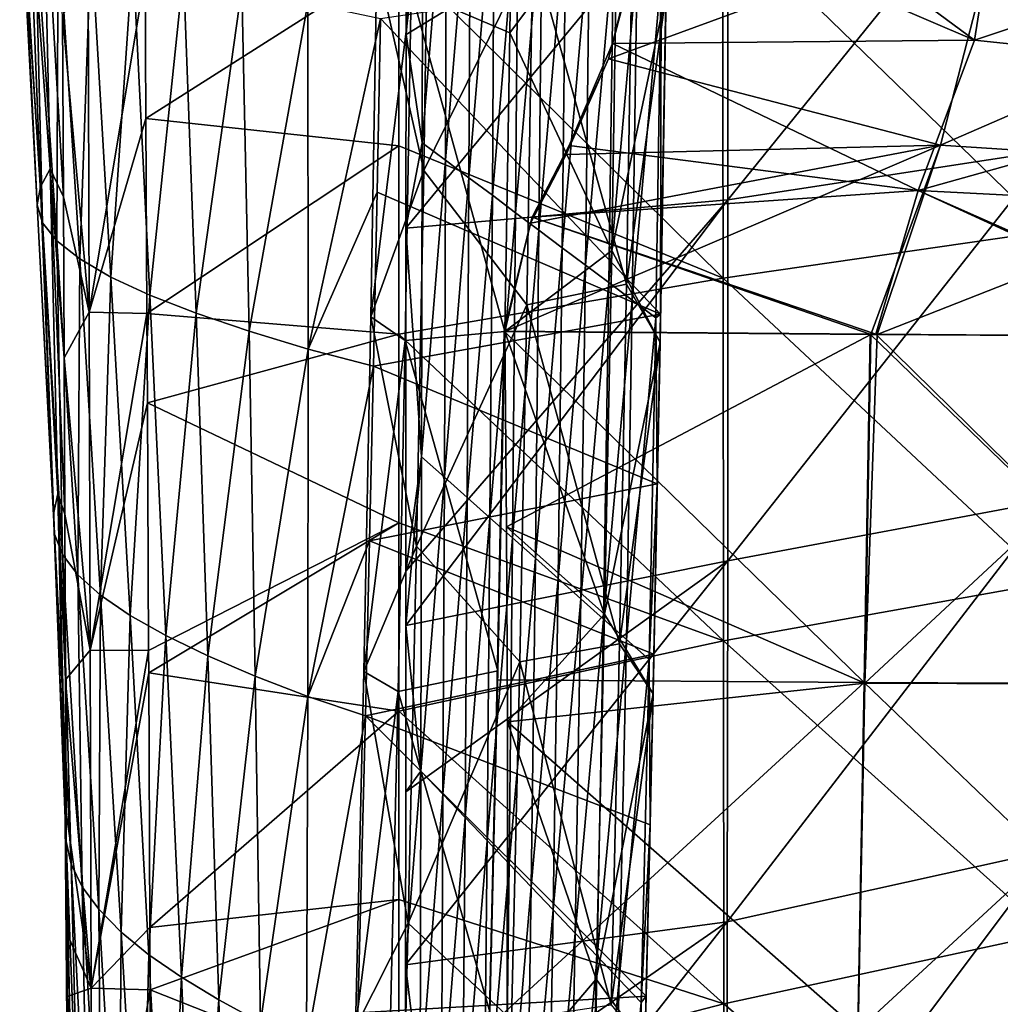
# Model space of a CAD drawing. Header units: millimetres. Extents: x -350 to 350, y 0 to 877.
# Tile 15 of 63: x -301 to -183, y 219 to 338. Entities that reach past the tile are written whole.
import ezdxf

# ---------------------------------------------------------------- set-up
doc = ezdxf.new("R2010")
doc.units = ezdxf.units.MM
doc.header["$LTSCALE"] = 41.718519
for name, color, linetype in [('1', 7, 'CONTINUOUS'), ('10', 7, 'CONTINUOUS'), ('11', 7, 'CONTINUOUS'), ('14', 7, 'CONTINUOUS'), ('16', 7, 'CONTINUOUS'), ('2', 7, 'CONTINUOUS'), ('26', 7, 'CONTINUOUS'), ('27', 7, 'CONTINUOUS'), ('39', 7, 'CONTINUOUS'), ('41', 7, 'CONTINUOUS'), ('43', 7, 'CONTINUOUS'), ('44', 7, 'CONTINUOUS'), ('52', 7, 'CONTINUOUS'), ('6', 7, 'CONTINUOUS'), ('7', 7, 'CONTINUOUS')]:
    doc.layers.add(name, color=color, linetype=linetype)

msp = doc.modelspace()

# ---------------------------------------------------------------- linework, layer by layer
at = {"layer": '1', "linetype": 'Continuous'}
for points in [[(-241.15, 371.96, -467.97), (-228.69, 353.57, -463.09), (-241.66, 336.12, -466.92), (-241.15, 371.96, -467.97)], [(-228.69, 353.57, -463.09), (-229.39, 309.92, -462.86), (-241.66, 336.12, -466.92), (-228.69, 353.57, -463.09)], [(-228.69, 353.57, -463.09), (-222.82, 340.99, -450.85), (-229.39, 309.92, -462.86), (-228.69, 353.57, -463.09)], [(-226.89, 349.08, -438.27), (-238.89, 346.24, -432.16), (-227.6, 305.88, -438.24), (-226.89, 349.08, -438.27)], [(-226.89, 349.08, -438.27), (-227.6, 305.88, -438.24), (-222.82, 340.99, -450.85), (-226.89, 349.08, -438.27)], [(-238.89, 346.24, -432.16), (-239.6, 303.37, -432.27), (-227.6, 305.88, -438.24), (-238.89, 346.24, -432.16)], [(-222.82, 340.99, -450.85), (-223.54, 298.83, -451.16), (-229.39, 309.92, -462.86), (-222.82, 340.99, -450.85)], [(-222.82, 340.99, -450.85), (-227.6, 305.88, -438.24), (-223.54, 298.83, -451.16), (-222.82, 340.99, -450.85)], [(-241.66, 336.12, -466.92), (-229.39, 309.92, -462.86), (-242.27, 300.17, -467.27), (-241.66, 336.12, -466.92)], [(-229.39, 309.92, -462.86), (-230.24, 266.13, -464.69), (-242.27, 300.17, -467.27), (-229.39, 309.92, -462.86)], [(-229.39, 309.92, -462.86), (-223.54, 298.83, -451.16), (-230.24, 266.13, -464.69), (-229.39, 309.92, -462.86)], [(-227.6, 305.88, -438.24), (-239.6, 303.37, -432.27), (-228.45, 262.55, -440.17), (-227.6, 305.88, -438.24)], [(-227.6, 305.88, -438.24), (-228.45, 262.55, -440.17), (-223.54, 298.83, -451.16), (-227.6, 305.88, -438.24)], [(-239.6, 303.37, -432.27), (-240.45, 260.37, -434.29), (-228.45, 262.55, -440.17), (-239.6, 303.37, -432.27)], [(-242.27, 300.17, -467.27), (-230.24, 266.13, -464.69), (-242.05, 276.63, -468.29), (-242.27, 300.17, -467.27)], [(-223.54, 298.83, -451.16), (-224.39, 256.54, -453.36), (-230.24, 266.13, -464.69), (-223.54, 298.83, -451.16)], [(-223.54, 298.83, -451.16), (-228.45, 262.55, -440.17), (-224.39, 256.54, -453.36), (-223.54, 298.83, -451.16)], [(-242.05, 276.63, -468.29), (-230.24, 266.13, -464.69), (-241.94, 253.16, -469.87), (-242.05, 276.63, -468.29)], [(-230.24, 266.13, -464.69), (-231.25, 222.18, -468.57), (-241.94, 253.16, -469.87), (-230.24, 266.13, -464.69)], [(-230.24, 266.13, -464.69), (-224.39, 256.54, -453.36), (-231.25, 222.18, -468.57), (-230.24, 266.13, -464.69)], [(-228.45, 262.55, -440.17), (-240.45, 260.37, -434.29), (-229.45, 219.09, -444.06), (-228.45, 262.55, -440.17)], [(-228.45, 262.55, -440.17), (-229.45, 219.09, -444.06), (-224.39, 256.54, -453.36), (-228.45, 262.55, -440.17)], [(-240.45, 260.37, -434.29), (-241.45, 217.26, -438.22), (-229.45, 219.09, -444.06), (-240.45, 260.37, -434.29)], [(-224.39, 256.54, -453.36), (-225.39, 214.11, -457.45), (-231.25, 222.18, -468.57), (-224.39, 256.54, -453.36)], [(-224.39, 256.54, -453.36), (-229.45, 219.09, -444.06), (-225.39, 214.11, -457.45), (-224.39, 256.54, -453.36)], [(-241.94, 253.16, -469.87), (-231.25, 222.18, -468.57), (-241.98, 209.58, -474.31), (-241.94, 253.16, -469.87)], [(-231.25, 222.18, -468.57), (-232.42, 178.08, -474.51), (-241.98, 209.58, -474.31), (-231.25, 222.18, -468.57)], [(-231.25, 222.18, -468.57), (-225.39, 214.11, -457.45), (-232.42, 178.08, -474.51), (-231.25, 222.18, -468.57)]]:
    msp.add_3dface(points, dxfattribs=at)
at = {"layer": '10', "linetype": 'Continuous'}
for points in [[(-225.04, 352.12, -459.42), (-223.57, 363.24, -456.86), (-185.72, 335.27, -467.45), (-225.04, 352.12, -459.42)], [(-185.72, 335.27, -467.45), (-223.57, 363.24, -456.86), (-182.15, 357.81, -463.36), (-185.72, 335.27, -467.45)], [(-185.72, 335.27, -467.45), (-182.15, 357.81, -463.36), (-140.83, 350.24, -468.9), (-185.72, 335.27, -467.45)], [(-229.31, 334.83, -463.89), (-225.04, 352.12, -459.42), (-185.72, 335.27, -467.45), (-229.31, 334.83, -463.89)], [(-143.57, 330.85, -471.3), (-185.72, 335.27, -467.45), (-140.83, 350.24, -468.9), (-143.57, 330.85, -471.3)], [(-234.51, 322.56, -466.8), (-229.31, 334.83, -463.89), (-192.49, 317.14, -470.59), (-234.51, 322.56, -466.8)], [(-192.49, 317.14, -470.59), (-229.31, 334.83, -463.89), (-185.72, 335.27, -467.45), (-192.49, 317.14, -470.59)], [(-192.49, 317.14, -470.59), (-185.72, 335.27, -467.45), (-143.57, 330.85, -471.3), (-192.49, 317.14, -470.59)], [(-148.79, 314.88, -473.21), (-192.49, 317.14, -470.59), (-143.57, 330.85, -471.3), (-148.79, 314.88, -473.21)], [(-238.95, 313.92, -467.91), (-234.51, 322.56, -466.8), (-192.49, 317.14, -470.59), (-238.95, 313.92, -467.91)], [(-197.58, 299.83, -471.29), (-238.95, 313.92, -467.91), (-192.49, 317.14, -470.59), (-197.58, 299.83, -471.29)], [(-197.58, 299.83, -471.29), (-192.49, 317.14, -470.59), (-154.15, 299.54, -473.63), (-197.58, 299.83, -471.29)], [(-154.15, 299.54, -473.63), (-192.49, 317.14, -470.59), (-152.72, 299.53, -473.7), (-154.15, 299.54, -473.63)], [(-152.72, 299.53, -473.7), (-192.49, 317.14, -470.59), (-148.79, 314.88, -473.21), (-152.72, 299.53, -473.7)], [(-242.34, 300.2, -468.26), (-238.95, 313.92, -467.91), (-198.29, 299.83, -471.24), (-242.34, 300.2, -468.26)], [(-198.29, 299.83, -471.24), (-238.95, 313.92, -467.91), (-197.58, 299.83, -471.29), (-198.29, 299.83, -471.24)]]:
    msp.add_3dface(points, dxfattribs=at)
at = {"layer": '11', "linetype": 'Continuous'}
for points in [[(-243.18, 258.23, -470.4), (-242.34, 300.2, -468.26), (-198.99, 257.9, -473.24), (-243.18, 258.23, -470.4)], [(-242.34, 300.2, -468.26), (-198.29, 299.83, -471.24), (-198.99, 257.9, -473.24), (-242.34, 300.2, -468.26)], [(-198.99, 257.9, -473.24), (-198.29, 299.83, -471.24), (-154.7, 257.7, -475.49), (-198.99, 257.9, -473.24)], [(-198.29, 299.83, -471.24), (-197.58, 299.83, -471.29), (-154.7, 257.7, -475.49), (-198.29, 299.83, -471.24)], [(-197.58, 299.83, -471.29), (-154.15, 299.54, -473.63), (-154.7, 257.7, -475.49), (-197.58, 299.83, -471.29)], [(-244.16, 216.46, -474.35), (-243.18, 258.23, -470.4), (-198.99, 257.9, -473.24), (-244.16, 216.46, -474.35)], [(-199.78, 216.12, -476.92), (-244.16, 216.46, -474.35), (-198.99, 257.9, -473.24), (-199.78, 216.12, -476.92)], [(-199.78, 216.12, -476.92), (-198.99, 257.9, -473.24), (-155.32, 216, -478.93), (-199.78, 216.12, -476.92)], [(-155.32, 216, -478.93), (-198.99, 257.9, -473.24), (-154.7, 257.7, -475.49), (-155.32, 216, -478.93)]]:
    msp.add_3dface(points, dxfattribs=at)
at = {"layer": '14', "linetype": 'Continuous'}
for points in [[(-225.21, 350.28, -458.85), (-225.04, 352.12, -459.42), (-229.31, 334.83, -463.89), (-225.21, 350.28, -458.85)], [(-229.77, 333, -463.34), (-225.21, 350.28, -458.85), (-229.31, 334.83, -463.89), (-229.77, 333, -463.34)], [(-229.77, 333, -463.34), (-229.31, 334.83, -463.89), (-234.51, 322.56, -466.8), (-229.77, 333, -463.34)], [(-234.87, 321.5, -465.98), (-229.77, 333, -463.34), (-234.51, 322.56, -466.8), (-234.87, 321.5, -465.98)], [(-234.87, 321.5, -465.98), (-234.51, 322.56, -466.8), (-238.95, 313.92, -467.91), (-234.87, 321.5, -465.98)], [(-239.17, 313.2, -466.96), (-234.87, 321.5, -465.98), (-238.95, 313.92, -467.91), (-239.17, 313.2, -466.96)], [(-239.17, 313.2, -466.96), (-238.95, 313.92, -467.91), (-242.34, 300.2, -468.26), (-239.17, 313.2, -466.96)], [(-242.27, 300.17, -467.27), (-239.17, 313.2, -466.96), (-242.34, 300.2, -468.26), (-242.27, 300.17, -467.27)]]:
    msp.add_3dface(points, dxfattribs=at)
at = {"layer": '16', "linetype": 'Continuous'}
for points in [[(-242.27, 300.17, -467.27), (-242.34, 300.2, -468.26), (-243.18, 258.23, -470.4), (-242.27, 300.17, -467.27)], [(-243.09, 259.32, -469.35), (-242.27, 300.17, -467.27), (-243.18, 258.23, -470.4), (-243.09, 259.32, -469.35)], [(-244.05, 218.22, -473.25), (-243.09, 259.32, -469.35), (-243.18, 258.23, -470.4), (-244.05, 218.22, -473.25)], [(-244.05, 218.22, -473.25), (-243.18, 258.23, -470.4), (-244.16, 216.46, -474.35), (-244.05, 218.22, -473.25)]]:
    msp.add_3dface(points, dxfattribs=at)
at = {"layer": '2', "linetype": 'Continuous'}
for points in [[(-241.15, 371.96, -467.97), (-241.66, 336.12, -466.92), (-253.53, 341.22, -460.95), (-241.15, 371.96, -467.97)], [(-251.34, 364.66, -436.88), (-257.67, 344.53, -448.27), (-252.02, 319.55, -436.18), (-251.34, 364.66, -436.88)], [(-238.89, 346.24, -432.16), (-251.34, 364.66, -436.88), (-252.02, 319.55, -436.18), (-238.89, 346.24, -432.16)], [(-239.6, 303.37, -432.27), (-238.89, 346.24, -432.16), (-252.02, 319.55, -436.18), (-239.6, 303.37, -432.27)], [(-257.67, 344.53, -448.27), (-253.53, 341.22, -460.95), (-258.38, 301.94, -448.45), (-257.67, 344.53, -448.27)], [(-257.67, 344.53, -448.27), (-258.38, 301.94, -448.45), (-252.02, 319.55, -436.18), (-257.67, 344.53, -448.27)], [(-253.53, 341.22, -460.95), (-254.24, 299.09, -461.27), (-258.38, 301.94, -448.45), (-253.53, 341.22, -460.95)], [(-253.53, 341.22, -460.95), (-242.27, 300.17, -467.27), (-254.24, 299.09, -461.27), (-253.53, 341.22, -460.95)], [(-241.66, 336.12, -466.92), (-242.27, 300.17, -467.27), (-253.53, 341.22, -460.95), (-241.66, 336.12, -466.92)], [(-252.02, 319.55, -436.18), (-258.38, 301.94, -448.45), (-252.87, 274.31, -437.61), (-252.02, 319.55, -436.18)], [(-239.6, 303.37, -432.27), (-252.02, 319.55, -436.18), (-252.87, 274.31, -437.61), (-239.6, 303.37, -432.27)], [(-240.45, 260.37, -434.29), (-239.6, 303.37, -432.27), (-252.87, 274.31, -437.61), (-240.45, 260.37, -434.29)], [(-258.38, 301.94, -448.45), (-254.24, 299.09, -461.27), (-259.24, 259.21, -450.57), (-258.38, 301.94, -448.45)], [(-258.38, 301.94, -448.45), (-259.24, 259.21, -450.57), (-252.87, 274.31, -437.61), (-258.38, 301.94, -448.45)], [(-242.27, 300.17, -467.27), (-243.09, 259.32, -469.35), (-254.24, 299.09, -461.27), (-242.27, 300.17, -467.27)], [(-254.24, 299.09, -461.27), (-255.1, 256.81, -463.51), (-259.24, 259.21, -450.57), (-254.24, 299.09, -461.27)], [(-254.24, 299.09, -461.27), (-243.09, 259.32, -469.35), (-255.1, 256.81, -463.51), (-254.24, 299.09, -461.27)], [(-252.87, 274.31, -437.61), (-259.24, 259.21, -450.57), (-253.88, 228.92, -441.19), (-252.87, 274.31, -437.61)], [(-240.45, 260.37, -434.29), (-252.87, 274.31, -437.61), (-253.88, 228.92, -441.19), (-240.45, 260.37, -434.29)], [(-241.45, 217.26, -438.22), (-240.45, 260.37, -434.29), (-253.88, 228.92, -441.19), (-241.45, 217.26, -438.22)], [(-259.24, 259.21, -450.57), (-255.1, 256.81, -463.51), (-260.24, 216.34, -454.62), (-259.24, 259.21, -450.57)], [(-259.24, 259.21, -450.57), (-260.24, 216.34, -454.62), (-253.88, 228.92, -441.19), (-259.24, 259.21, -450.57)], [(-243.09, 259.32, -469.35), (-244.05, 218.22, -473.25), (-255.1, 256.81, -463.51), (-243.09, 259.32, -469.35)], [(-255.1, 256.81, -463.51), (-256.11, 214.39, -467.66), (-260.24, 216.34, -454.62), (-255.1, 256.81, -463.51)], [(-255.1, 256.81, -463.51), (-244.05, 218.22, -473.25), (-256.11, 214.39, -467.66), (-255.1, 256.81, -463.51)], [(-253.88, 228.92, -441.19), (-260.24, 216.34, -454.62), (-255.05, 183.39, -446.91), (-253.88, 228.92, -441.19)], [(-241.45, 217.26, -438.22), (-253.88, 228.92, -441.19), (-255.05, 183.39, -446.91), (-241.45, 217.26, -438.22)]]:
    msp.add_3dface(points, dxfattribs=at)
at = {"layer": '26', "linetype": 'Continuous'}
for points in [[(-176.94, 354.52, -0.21), (-216.04, 350.29, -0.12), (-176.86, 312.23, -5.47), (-176.94, 354.52, -0.21)], [(-216.04, 350.29, -0.12), (-255, 345.22), (-215.99, 306.6, -2.99), (-216.04, 350.29, -0.12)], [(-176.86, 312.23, -5.47), (-216.04, 350.29, -0.12), (-215.99, 306.6, -2.99), (-176.86, 312.23, -5.47)], [(-215.99, 306.6, -2.99), (-255, 345.22), (-255, 322.53), (-215.99, 306.6, -2.99)], [(-255, 299.83), (-215.99, 306.6, -2.99), (-255, 322.53), (-255, 299.83)], [(-176.86, 312.23, -5.47), (-215.99, 306.6, -2.99), (-176.79, 269.94, -10.73), (-176.86, 312.23, -5.47)], [(-215.99, 306.6, -2.99), (-255, 299.83), (-215.94, 262.9, -5.86), (-215.99, 306.6, -2.99)], [(-176.79, 269.94, -10.73), (-215.99, 306.6, -2.99), (-215.94, 262.9, -5.86), (-176.79, 269.94, -10.73)], [(-215.94, 262.9, -5.86), (-255, 299.83), (-255, 277.14), (-215.94, 262.9, -5.86)], [(-255, 254.44), (-215.94, 262.9, -5.86), (-255, 277.14), (-255, 254.44)], [(-176.79, 269.94, -10.73), (-215.94, 262.9, -5.86), (-176.72, 227.65, -16), (-176.79, 269.94, -10.73)], [(-215.94, 262.9, -5.86), (-255, 254.44), (-215.89, 219.2, -8.73), (-215.94, 262.9, -5.86)], [(-176.72, 227.65, -16), (-215.94, 262.9, -5.86), (-215.89, 219.2, -8.73), (-176.72, 227.65, -16)], [(-215.89, 219.2, -8.73), (-255, 254.44), (-255, 231.75), (-215.89, 219.2, -8.73)], [(-255, 209.06), (-215.89, 219.2, -8.73), (-255, 231.75), (-255, 209.06)], [(-176.72, 227.65, -16), (-215.89, 219.2, -8.73), (-176.64, 185.36, -21.26), (-176.72, 227.65, -16)], [(-215.89, 219.2, -8.73), (-255, 209.06), (-215.84, 175.5, -11.6), (-215.89, 219.2, -8.73)], [(-176.64, 185.36, -21.26), (-215.89, 219.2, -8.73), (-215.84, 175.5, -11.6), (-176.64, 185.36, -21.26)]]:
    msp.add_3dface(points, dxfattribs=at)
at = {"layer": '27', "linetype": 'Continuous'}
for points in [[(-215.42, 359.57, -11.57), (-176.5, 364.2, -11.14), (-215.41, 316.02, -14.5), (-215.42, 359.57, -11.57)], [(-215.41, 316.02, -14.5), (-176.5, 364.2, -11.14), (-176.47, 322.01, -16.44), (-215.41, 316.02, -14.5)], [(-254.15, 335.93, -12.06), (-215.42, 359.57, -11.57), (-254.16, 312.62, -12.11), (-254.15, 335.93, -12.06)], [(-254.16, 312.62, -12.11), (-215.42, 359.57, -11.57), (-215.41, 316.02, -14.5), (-254.16, 312.62, -12.11)], [(-254.14, 358.16, -12.03), (-215.42, 359.57, -11.57), (-254.15, 335.93, -12.06), (-254.14, 358.16, -12.03)], [(-215.41, 316.02, -14.5), (-176.47, 322.01, -16.44), (-215.4, 272.53, -17.48), (-215.41, 316.02, -14.5)], [(-215.4, 272.53, -17.48), (-176.47, 322.01, -16.44), (-176.45, 279.85, -21.76), (-215.4, 272.53, -17.48)], [(-254.16, 312.62, -12.11), (-215.41, 316.02, -14.5), (-254.18, 271.31, -12.26), (-254.16, 312.62, -12.11)], [(-254.18, 271.31, -12.26), (-215.41, 316.02, -14.5), (-254.18, 264.78, -12.28), (-254.18, 271.31, -12.26)], [(-254.18, 264.78, -12.28), (-215.41, 316.02, -14.5), (-215.4, 272.53, -17.48), (-254.18, 264.78, -12.28)], [(-215.4, 272.53, -17.48), (-176.45, 279.85, -21.76), (-215.48, 229.07, -20.48), (-215.4, 272.53, -17.48)], [(-215.48, 229.07, -20.48), (-176.45, 279.85, -21.76), (-176.5, 237.72, -27.11), (-215.48, 229.07, -20.48)], [(-254.19, 244.73, -12.38), (-215.4, 272.53, -17.48), (-254.21, 223.9, -12.49), (-254.19, 244.73, -12.38)], [(-254.21, 223.9, -12.49), (-215.4, 272.53, -17.48), (-215.48, 229.07, -20.48), (-254.21, 223.9, -12.49)], [(-254.18, 264.78, -12.28), (-215.4, 272.53, -17.48), (-254.19, 244.73, -12.38), (-254.18, 264.78, -12.28)], [(-215.48, 229.07, -20.48), (-176.5, 237.72, -27.11), (-215.51, 185.66, -23.53), (-215.48, 229.07, -20.48)], [(-215.51, 185.66, -23.53), (-176.5, 237.72, -27.11), (-176.53, 195.61, -32.48), (-215.51, 185.66, -23.53)], [(-254.23, 202.19, -12.62), (-215.48, 229.07, -20.48), (-254.24, 179.65, -12.77), (-254.23, 202.19, -12.62)], [(-254.24, 179.65, -12.77), (-215.48, 229.07, -20.48), (-215.51, 185.66, -23.53), (-254.24, 179.65, -12.77)], [(-254.21, 223.9, -12.49), (-215.48, 229.07, -20.48), (-254.23, 202.19, -12.62), (-254.21, 223.9, -12.49)]]:
    msp.add_3dface(points, dxfattribs=at)
at = {"layer": '39', "linetype": 'Continuous'}
for points in [[(-299.69, 356.95, -84.42), (-296.97, 319.76, -46.9), (-297.87, 358.87, -46.82), (-299.69, 356.95, -84.42)], [(-296.97, 319.76, -46.9), (-295.39, 316.37, -9.59), (-297.87, 358.87, -46.82), (-296.97, 319.76, -46.9)], [(-295.39, 316.37, -9.59), (-295.49, 338.28, -9.48), (-297.87, 358.87, -46.82), (-295.39, 316.37, -9.59)], [(-300.65, 355.03, -121.96), (-298.13, 317.59, -84.41), (-299.69, 356.95, -84.42), (-300.65, 355.03, -121.96)], [(-298.13, 317.59, -84.41), (-296.97, 319.76, -46.9), (-299.69, 356.95, -84.42), (-298.13, 317.59, -84.41)], [(-298.55, 315.41, -121.86), (-298.13, 317.59, -84.41), (-300.65, 355.03, -121.96), (-298.55, 315.41, -121.86)], [(-300.38, 353.12, -159.31), (-298.55, 315.41, -121.86), (-300.65, 355.03, -121.96), (-300.38, 353.12, -159.31)], [(-297.92, 313.24, -159.16), (-298.55, 315.41, -121.86), (-300.38, 353.12, -159.31), (-297.92, 313.24, -159.16)], [(-298.81, 351.2, -196.46), (-297.92, 313.24, -159.16), (-300.38, 353.12, -159.31), (-298.81, 351.2, -196.46)], [(-296.2, 311.07, -196.27), (-297.92, 313.24, -159.16), (-298.81, 351.2, -196.46), (-296.2, 311.07, -196.27)], [(-296.02, 349.28, -233.44), (-296.2, 311.07, -196.27), (-298.81, 351.2, -196.46), (-296.02, 349.28, -233.44)], [(-293.43, 308.9, -233.25), (-296.2, 311.07, -196.27), (-296.02, 349.28, -233.44), (-293.43, 308.9, -233.25)], [(-292.06, 347.37, -270.28), (-293.43, 308.9, -233.25), (-296.02, 349.28, -233.44), (-292.06, 347.37, -270.28)], [(-289.67, 306.72, -270.11), (-293.43, 308.9, -233.25), (-292.06, 347.37, -270.28), (-289.67, 306.72, -270.11)], [(-287.02, 345.45, -307.05), (-289.67, 306.72, -270.11), (-292.06, 347.37, -270.28), (-287.02, 345.45, -307.05)], [(-284.98, 304.55, -306.91), (-289.67, 306.72, -270.11), (-287.02, 345.45, -307.05), (-284.98, 304.55, -306.91)], [(-280.94, 343.53, -343.76), (-284.98, 304.55, -306.91), (-287.02, 345.45, -307.05), (-280.94, 343.53, -343.76)], [(-279.42, 302.38, -343.66), (-284.98, 304.55, -306.91), (-280.94, 343.53, -343.76), (-279.42, 302.38, -343.66)], [(-273.91, 341.61, -380.47), (-279.42, 302.38, -343.66), (-280.94, 343.53, -343.76), (-273.91, 341.61, -380.47)], [(-273.04, 300.21, -380.4), (-279.42, 302.38, -343.66), (-273.91, 341.61, -380.47), (-273.04, 300.21, -380.4)], [(-265.98, 339.7, -417.21), (-273.04, 300.21, -380.4), (-273.91, 341.61, -380.47), (-265.98, 339.7, -417.21)], [(-265.91, 298.04, -417.18), (-273.04, 300.21, -380.4), (-265.98, 339.7, -417.21), (-265.91, 298.04, -417.18)], [(-257.23, 337.86, -454.02), (-265.91, 298.04, -417.18), (-265.98, 339.7, -417.21), (-257.23, 337.86, -454.02)], [(-257.63, 316.95, -453.78), (-265.91, 298.04, -417.18), (-257.23, 337.86, -454.02), (-257.63, 316.95, -453.78)], [(-298.13, 317.59, -84.41), (-296.07, 280.63, -47.17), (-296.97, 319.76, -46.9), (-298.13, 317.59, -84.41)], [(-296.07, 280.63, -47.17), (-295.21, 278.15, -9.78), (-296.97, 319.76, -46.9), (-296.07, 280.63, -47.17)], [(-295.21, 278.15, -9.78), (-295.3, 296.98, -9.69), (-296.97, 319.76, -46.9), (-295.21, 278.15, -9.78)], [(-296.97, 319.76, -46.9), (-295.3, 296.98, -9.69), (-295.39, 316.37, -9.59), (-296.97, 319.76, -46.9)], [(-298.55, 315.41, -121.86), (-296.58, 278.19, -84.74), (-298.13, 317.59, -84.41), (-298.55, 315.41, -121.86)], [(-296.58, 278.19, -84.74), (-296.07, 280.63, -47.17), (-298.13, 317.59, -84.41), (-296.58, 278.19, -84.74)], [(-258.07, 295.99, -454.01), (-265.91, 298.04, -417.18), (-257.63, 316.95, -453.78), (-258.07, 295.99, -454.01)], [(-296.48, 275.75, -122.26), (-296.58, 278.19, -84.74), (-298.55, 315.41, -121.86), (-296.48, 275.75, -122.26)], [(-297.92, 313.24, -159.16), (-296.48, 275.75, -122.26), (-298.55, 315.41, -121.86), (-297.92, 313.24, -159.16)], [(-295.51, 273.3, -159.65), (-296.48, 275.75, -122.26), (-297.92, 313.24, -159.16), (-295.51, 273.3, -159.65)], [(-296.2, 311.07, -196.27), (-295.51, 273.3, -159.65), (-297.92, 313.24, -159.16), (-296.2, 311.07, -196.27)], [(-293.64, 270.86, -196.89), (-295.51, 273.3, -159.65), (-296.2, 311.07, -196.27), (-293.64, 270.86, -196.89)], [(-293.43, 308.9, -233.25), (-293.64, 270.86, -196.89), (-296.2, 311.07, -196.27), (-293.43, 308.9, -233.25)], [(-290.91, 268.42, -234.02), (-293.64, 270.86, -196.89), (-293.43, 308.9, -233.25), (-290.91, 268.42, -234.02)], [(-289.67, 306.72, -270.11), (-290.91, 268.42, -234.02), (-293.43, 308.9, -233.25), (-289.67, 306.72, -270.11)], [(-287.36, 265.98, -271.06), (-290.91, 268.42, -234.02), (-289.67, 306.72, -270.11), (-287.36, 265.98, -271.06)], [(-284.98, 304.55, -306.91), (-287.36, 265.98, -271.06), (-289.67, 306.72, -270.11), (-284.98, 304.55, -306.91)], [(-283.04, 263.54, -308.03), (-287.36, 265.98, -271.06), (-284.98, 304.55, -306.91), (-283.04, 263.54, -308.03)], [(-279.42, 302.38, -343.66), (-283.04, 263.54, -308.03), (-284.98, 304.55, -306.91), (-279.42, 302.38, -343.66)], [(-278, 261.09, -344.97), (-283.04, 263.54, -308.03), (-279.42, 302.38, -343.66), (-278, 261.09, -344.97)], [(-273.04, 300.21, -380.4), (-278, 261.09, -344.97), (-279.42, 302.38, -343.66), (-273.04, 300.21, -380.4)], [(-272.29, 258.65, -381.91), (-278, 261.09, -344.97), (-273.04, 300.21, -380.4), (-272.29, 258.65, -381.91)], [(-265.91, 298.04, -417.18), (-272.29, 258.65, -381.91), (-273.04, 300.21, -380.4), (-265.91, 298.04, -417.18)], [(-265.96, 256.21, -418.87), (-272.29, 258.65, -381.91), (-265.91, 298.04, -417.18), (-265.96, 256.21, -418.87)], [(-258.07, 295.99, -454.01), (-265.96, 256.21, -418.87), (-265.91, 298.04, -417.18), (-258.07, 295.99, -454.01)], [(-258.54, 274.96, -454.7), (-265.96, 256.21, -418.87), (-258.07, 295.99, -454.01), (-258.54, 274.96, -454.7)], [(-296.58, 278.19, -84.74), (-295.18, 241.48, -47.64), (-296.07, 280.63, -47.17), (-296.58, 278.19, -84.74)], [(-295.18, 241.48, -47.64), (-295.04, 242.24, -9.96), (-296.07, 280.63, -47.17), (-295.18, 241.48, -47.64)], [(-295.04, 242.24, -9.96), (-295.12, 258.2, -9.88), (-296.07, 280.63, -47.17), (-295.04, 242.24, -9.96)], [(-296.07, 280.63, -47.17), (-295.12, 258.2, -9.88), (-295.21, 278.15, -9.78), (-296.07, 280.63, -47.17)], [(-295.05, 238.75, -85.42), (-295.18, 241.48, -47.64), (-296.58, 278.19, -84.74), (-295.05, 238.75, -85.42)], [(-296.48, 275.75, -122.26), (-295.05, 238.75, -85.42), (-296.58, 278.19, -84.74), (-296.48, 275.75, -122.26)], [(-294.44, 236.03, -123.16), (-295.05, 238.75, -85.42), (-296.48, 275.75, -122.26), (-294.44, 236.03, -123.16)], [(-295.51, 273.3, -159.65), (-294.44, 236.03, -123.16), (-296.48, 275.75, -122.26), (-295.51, 273.3, -159.65)], [(-259.04, 253.87, -455.87), (-265.96, 256.21, -418.87), (-258.54, 274.96, -454.7), (-259.04, 253.87, -455.87)], [(-293.15, 233.3, -160.8), (-294.44, 236.03, -123.16), (-295.51, 273.3, -159.65), (-293.15, 233.3, -160.8)], [(-293.64, 270.86, -196.89), (-293.15, 233.3, -160.8), (-295.51, 273.3, -159.65), (-293.64, 270.86, -196.89)], [(-291.14, 230.58, -198.32), (-293.15, 233.3, -160.8), (-293.64, 270.86, -196.89), (-291.14, 230.58, -198.32)], [(-290.91, 268.42, -234.02), (-291.14, 230.58, -198.32), (-293.64, 270.86, -196.89), (-290.91, 268.42, -234.02)], [(-288.45, 227.85, -235.75), (-291.14, 230.58, -198.32), (-290.91, 268.42, -234.02), (-288.45, 227.85, -235.75)], [(-287.36, 265.98, -271.06), (-288.45, 227.85, -235.75), (-290.91, 268.42, -234.02), (-287.36, 265.98, -271.06)], [(-285.12, 225.12, -273.11), (-288.45, 227.85, -235.75), (-287.36, 265.98, -271.06), (-285.12, 225.12, -273.11)], [(-283.04, 263.54, -308.03), (-285.12, 225.12, -273.11), (-287.36, 265.98, -271.06), (-283.04, 263.54, -308.03)], [(-281.19, 222.4, -310.42), (-285.12, 225.12, -273.11), (-283.04, 263.54, -308.03), (-281.19, 222.4, -310.42)], [(-278, 261.09, -344.97), (-281.19, 222.4, -310.42), (-283.04, 263.54, -308.03), (-278, 261.09, -344.97)], [(-276.69, 219.67, -347.71), (-281.19, 222.4, -310.42), (-278, 261.09, -344.97), (-276.69, 219.67, -347.71)], [(-272.29, 258.65, -381.91), (-276.69, 219.67, -347.71), (-278, 261.09, -344.97), (-272.29, 258.65, -381.91)], [(-271.65, 216.95, -384.99), (-276.69, 219.67, -347.71), (-272.29, 258.65, -381.91), (-271.65, 216.95, -384.99)], [(-265.96, 256.21, -418.87), (-271.65, 216.95, -384.99), (-272.29, 258.65, -381.91), (-265.96, 256.21, -418.87)], [(-266.13, 214.22, -422.29), (-271.65, 216.95, -384.99), (-265.96, 256.21, -418.87), (-266.13, 214.22, -422.29)], [(-259.04, 253.87, -455.87), (-266.13, 214.22, -422.29), (-265.96, 256.21, -418.87), (-259.04, 253.87, -455.87)], [(-259.96, 218.13, -458.91), (-266.13, 214.22, -422.29), (-259.04, 253.87, -455.87), (-259.96, 218.13, -458.91)], [(-295.04, 242.24, -9.96), (-295.18, 241.48, -47.64), (-294.97, 227.72, -10.03), (-295.04, 242.24, -9.96)], [(-294.29, 202.32, -48.21), (-294.85, 202.52, -10.15), (-295.18, 241.48, -47.64), (-294.29, 202.32, -48.21)], [(-295.05, 238.75, -85.42), (-294.29, 202.32, -48.21), (-295.18, 241.48, -47.64), (-295.05, 238.75, -85.42)], [(-294.85, 202.52, -10.15), (-294.93, 220.07, -10.06), (-295.18, 241.48, -47.64), (-294.85, 202.52, -10.15)], [(-295.18, 241.48, -47.64), (-294.93, 220.07, -10.06), (-294.97, 227.72, -10.03), (-295.18, 241.48, -47.64)], [(-293.54, 199.29, -86.36), (-294.29, 202.32, -48.21), (-295.05, 238.75, -85.42), (-293.54, 199.29, -86.36)], [(-294.44, 236.03, -123.16), (-293.54, 199.29, -86.36), (-295.05, 238.75, -85.42), (-294.44, 236.03, -123.16)], [(-292.43, 196.27, -124.49), (-293.54, 199.29, -86.36), (-294.44, 236.03, -123.16), (-292.43, 196.27, -124.49)], [(-293.15, 233.3, -160.8), (-292.43, 196.27, -124.49), (-294.44, 236.03, -123.16), (-293.15, 233.3, -160.8)], [(-290.83, 193.24, -162.54), (-292.43, 196.27, -124.49), (-293.15, 233.3, -160.8), (-290.83, 193.24, -162.54)], [(-291.14, 230.58, -198.32), (-290.83, 193.24, -162.54), (-293.15, 233.3, -160.8), (-291.14, 230.58, -198.32)], [(-288.7, 190.22, -200.5), (-290.83, 193.24, -162.54), (-291.14, 230.58, -198.32), (-288.7, 190.22, -200.5)], [(-288.45, 227.85, -235.75), (-288.7, 190.22, -200.5), (-291.14, 230.58, -198.32), (-288.45, 227.85, -235.75)], [(-286.07, 187.19, -238.4), (-288.7, 190.22, -200.5), (-288.45, 227.85, -235.75), (-286.07, 187.19, -238.4)], [(-285.12, 225.12, -273.11), (-286.07, 187.19, -238.4), (-288.45, 227.85, -235.75), (-285.12, 225.12, -273.11)], [(-282.97, 184.17, -276.24), (-286.07, 187.19, -238.4), (-285.12, 225.12, -273.11), (-282.97, 184.17, -276.24)], [(-281.19, 222.4, -310.42), (-282.97, 184.17, -276.24), (-285.12, 225.12, -273.11), (-281.19, 222.4, -310.42)], [(-279.43, 181.14, -314.05), (-282.97, 184.17, -276.24), (-281.19, 222.4, -310.42), (-279.43, 181.14, -314.05)], [(-276.69, 219.67, -347.71), (-279.43, 181.14, -314.05), (-281.19, 222.4, -310.42), (-276.69, 219.67, -347.71)], [(-275.47, 178.12, -351.84), (-279.43, 181.14, -314.05), (-276.69, 219.67, -347.71), (-275.47, 178.12, -351.84)], [(-271.65, 216.95, -384.99), (-275.47, 178.12, -351.84), (-276.69, 219.67, -347.71), (-271.65, 216.95, -384.99)]]:
    msp.add_3dface(points, dxfattribs=at)
at = {"layer": '41', "linetype": 'Continuous'}
for points in [[(-254.14, 358.16, -12.03), (-254.15, 335.93, -12.06), (-252.13, 360.72, -39.92), (-254.14, 358.16, -12.03)], [(-252.13, 360.72, -39.92), (-254.15, 335.93, -12.06), (-252.19, 322.9, -39.95), (-252.13, 360.72, -39.92)], [(-252.13, 360.72, -39.92), (-252.19, 322.9, -39.95), (-249.26, 358.94, -79.89), (-252.13, 360.72, -39.92)], [(-249.26, 358.94, -79.89), (-252.19, 322.9, -39.95), (-249.38, 320.79, -79.95), (-249.26, 358.94, -79.89)], [(-249.26, 358.94, -79.89), (-249.38, 320.79, -79.95), (-246.39, 357.16, -119.85), (-249.26, 358.94, -79.89)], [(-246.39, 357.16, -119.85), (-249.38, 320.79, -79.95), (-246.57, 318.68, -119.94), (-246.39, 357.16, -119.85)], [(-246.39, 357.16, -119.85), (-246.57, 318.68, -119.94), (-243.52, 355.38, -159.81), (-246.39, 357.16, -119.85)], [(-243.52, 355.38, -159.81), (-246.57, 318.68, -119.94), (-243.76, 316.58, -159.93), (-243.52, 355.38, -159.81)], [(-243.52, 355.38, -159.81), (-243.76, 316.58, -159.93), (-240.65, 353.6, -199.78), (-243.52, 355.38, -159.81)], [(-240.65, 353.6, -199.78), (-243.76, 316.58, -159.93), (-240.96, 314.47, -199.93), (-240.65, 353.6, -199.78)], [(-240.65, 353.6, -199.78), (-240.96, 314.47, -199.93), (-237.78, 351.82, -239.74), (-240.65, 353.6, -199.78)], [(-237.78, 351.82, -239.74), (-240.96, 314.47, -199.93), (-238.15, 312.37, -239.92), (-237.78, 351.82, -239.74)], [(-237.78, 351.82, -239.74), (-238.15, 312.37, -239.92), (-234.92, 350.03, -279.7), (-237.78, 351.82, -239.74)], [(-234.92, 350.03, -279.7), (-238.15, 312.37, -239.92), (-235.34, 310.26, -279.91), (-234.92, 350.03, -279.7)], [(-234.92, 350.03, -279.7), (-235.34, 310.26, -279.91), (-232.05, 348.25, -319.67), (-234.92, 350.03, -279.7)], [(-232.05, 348.25, -319.67), (-235.34, 310.26, -279.91), (-232.53, 308.15, -319.91), (-232.05, 348.25, -319.67)], [(-232.05, 348.25, -319.67), (-232.53, 308.15, -319.91), (-229.18, 346.47, -359.63), (-232.05, 348.25, -319.67)], [(-229.18, 346.47, -359.63), (-232.53, 308.15, -319.91), (-229.72, 306.05, -359.9), (-229.18, 346.47, -359.63)], [(-229.18, 346.47, -359.63), (-229.72, 306.05, -359.9), (-226.31, 344.69, -399.59), (-229.18, 346.47, -359.63)], [(-226.31, 344.69, -399.59), (-229.72, 306.05, -359.9), (-226.91, 303.94, -399.89), (-226.31, 344.69, -399.59)], [(-226.31, 344.69, -399.59), (-226.91, 303.94, -399.89), (-223.44, 342.91, -439.56), (-226.31, 344.69, -399.59)], [(-223.44, 342.91, -439.56), (-226.91, 303.94, -399.89), (-224.1, 301.83, -439.89), (-223.44, 342.91, -439.56)], [(-223.44, 342.91, -439.56), (-224.1, 301.83, -439.89), (-223.52, 302.26, -447.92), (-223.44, 342.91, -439.56)], [(-222.85, 343, -447.61), (-223.44, 342.91, -439.56), (-223.52, 302.26, -447.92), (-222.85, 343, -447.61)], [(-254.15, 335.93, -12.06), (-254.16, 312.62, -12.11), (-252.19, 322.9, -39.95), (-254.15, 335.93, -12.06)], [(-252.19, 322.9, -39.95), (-254.16, 312.62, -12.11), (-252.27, 285.06, -40.14), (-252.19, 322.9, -39.95)], [(-252.19, 322.9, -39.95), (-252.27, 285.06, -40.14), (-249.38, 320.79, -79.95), (-252.19, 322.9, -39.95)], [(-249.38, 320.79, -79.95), (-252.27, 285.06, -40.14), (-249.53, 282.62, -80.33), (-249.38, 320.79, -79.95)], [(-249.38, 320.79, -79.95), (-249.53, 282.62, -80.33), (-246.57, 318.68, -119.94), (-249.38, 320.79, -79.95)], [(-246.57, 318.68, -119.94), (-249.53, 282.62, -80.33), (-246.79, 280.18, -120.51), (-246.57, 318.68, -119.94)], [(-246.57, 318.68, -119.94), (-246.79, 280.18, -120.51), (-243.76, 316.58, -159.93), (-246.57, 318.68, -119.94)], [(-243.76, 316.58, -159.93), (-246.79, 280.18, -120.51), (-244.05, 277.74, -160.69), (-243.76, 316.58, -159.93)], [(-243.76, 316.58, -159.93), (-244.05, 277.74, -160.69), (-240.96, 314.47, -199.93), (-243.76, 316.58, -159.93)], [(-240.96, 314.47, -199.93), (-244.05, 277.74, -160.69), (-241.32, 275.3, -200.88), (-240.96, 314.47, -199.93)], [(-240.96, 314.47, -199.93), (-241.32, 275.3, -200.88), (-238.15, 312.37, -239.92), (-240.96, 314.47, -199.93)], [(-254.16, 312.62, -12.11), (-254.18, 271.31, -12.26), (-252.27, 285.06, -40.14), (-254.16, 312.62, -12.11)], [(-238.15, 312.37, -239.92), (-241.32, 275.3, -200.88), (-238.58, 272.85, -241.06), (-238.15, 312.37, -239.92)], [(-238.15, 312.37, -239.92), (-238.58, 272.85, -241.06), (-235.34, 310.26, -279.91), (-238.15, 312.37, -239.92)], [(-235.34, 310.26, -279.91), (-238.58, 272.85, -241.06), (-235.84, 270.41, -281.25), (-235.34, 310.26, -279.91)], [(-235.34, 310.26, -279.91), (-235.84, 270.41, -281.25), (-232.53, 308.15, -319.91), (-235.34, 310.26, -279.91)], [(-232.53, 308.15, -319.91), (-235.84, 270.41, -281.25), (-233.11, 267.97, -321.43), (-232.53, 308.15, -319.91)], [(-232.53, 308.15, -319.91), (-233.11, 267.97, -321.43), (-229.72, 306.05, -359.9), (-232.53, 308.15, -319.91)], [(-229.72, 306.05, -359.9), (-233.11, 267.97, -321.43), (-230.37, 265.53, -361.61), (-229.72, 306.05, -359.9)], [(-229.72, 306.05, -359.9), (-230.37, 265.53, -361.61), (-226.91, 303.94, -399.89), (-229.72, 306.05, -359.9)], [(-226.91, 303.94, -399.89), (-230.37, 265.53, -361.61), (-227.63, 263.09, -401.8), (-226.91, 303.94, -399.89)], [(-226.91, 303.94, -399.89), (-227.63, 263.09, -401.8), (-224.1, 301.83, -439.89), (-226.91, 303.94, -399.89)], [(-224.1, 301.83, -439.89), (-227.63, 263.09, -401.8), (-224.9, 260.65, -441.98), (-224.1, 301.83, -439.89)], [(-224.1, 301.83, -439.89), (-224.9, 260.65, -441.98), (-223.9, 281.81, -448.73), (-224.1, 301.83, -439.89)], [(-223.52, 302.26, -447.92), (-224.1, 301.83, -439.89), (-223.9, 281.81, -448.73), (-223.52, 302.26, -447.92)], [(-254.18, 271.31, -12.26), (-254.18, 264.78, -12.28), (-252.27, 285.06, -40.14), (-254.18, 271.31, -12.26)], [(-252.27, 285.06, -40.14), (-254.18, 264.78, -12.28), (-252.35, 247.22, -40.49), (-252.27, 285.06, -40.14)], [(-252.27, 285.06, -40.14), (-252.35, 247.22, -40.49), (-249.53, 282.62, -80.33), (-252.27, 285.06, -40.14)], [(-249.53, 282.62, -80.33), (-252.35, 247.22, -40.49), (-249.7, 244.43, -81.03), (-249.53, 282.62, -80.33)], [(-249.53, 282.62, -80.33), (-249.7, 244.43, -81.03), (-246.79, 280.18, -120.51), (-249.53, 282.62, -80.33)], [(-223.9, 281.81, -448.73), (-224.9, 260.65, -441.98), (-224.32, 261.31, -449.99), (-223.9, 281.81, -448.73)], [(-246.79, 280.18, -120.51), (-249.7, 244.43, -81.03), (-247.05, 241.64, -121.56), (-246.79, 280.18, -120.51)], [(-246.79, 280.18, -120.51), (-247.05, 241.64, -121.56), (-244.05, 277.74, -160.69), (-246.79, 280.18, -120.51)], [(-244.05, 277.74, -160.69), (-247.05, 241.64, -121.56), (-244.39, 238.86, -162.1), (-244.05, 277.74, -160.69)], [(-244.05, 277.74, -160.69), (-244.39, 238.86, -162.1), (-241.32, 275.3, -200.88), (-244.05, 277.74, -160.69)], [(-241.32, 275.3, -200.88), (-244.39, 238.86, -162.1), (-241.74, 236.07, -202.63), (-241.32, 275.3, -200.88)], [(-241.32, 275.3, -200.88), (-241.74, 236.07, -202.63), (-238.58, 272.85, -241.06), (-241.32, 275.3, -200.88)], [(-238.58, 272.85, -241.06), (-241.74, 236.07, -202.63), (-239.09, 233.28, -243.16), (-238.58, 272.85, -241.06)], [(-238.58, 272.85, -241.06), (-239.09, 233.28, -243.16), (-235.84, 270.41, -281.25), (-238.58, 272.85, -241.06)], [(-235.84, 270.41, -281.25), (-239.09, 233.28, -243.16), (-236.44, 230.5, -283.7), (-235.84, 270.41, -281.25)], [(-235.84, 270.41, -281.25), (-236.44, 230.5, -283.7), (-233.11, 267.97, -321.43), (-235.84, 270.41, -281.25)], [(-233.11, 267.97, -321.43), (-236.44, 230.5, -283.7), (-233.78, 227.71, -324.23), (-233.11, 267.97, -321.43)], [(-233.11, 267.97, -321.43), (-233.78, 227.71, -324.23), (-230.37, 265.53, -361.61), (-233.11, 267.97, -321.43)], [(-254.18, 264.78, -12.28), (-254.19, 244.73, -12.38), (-252.35, 247.22, -40.49), (-254.18, 264.78, -12.28)], [(-230.37, 265.53, -361.61), (-233.78, 227.71, -324.23), (-231.13, 224.92, -364.76), (-230.37, 265.53, -361.61)], [(-230.37, 265.53, -361.61), (-231.13, 224.92, -364.76), (-227.63, 263.09, -401.8), (-230.37, 265.53, -361.61)], [(-227.63, 263.09, -401.8), (-231.13, 224.92, -364.76), (-228.48, 222.14, -405.3), (-227.63, 263.09, -401.8)], [(-227.63, 263.09, -401.8), (-228.48, 222.14, -405.3), (-224.9, 260.65, -441.98), (-227.63, 263.09, -401.8)], [(-224.32, 261.31, -449.99), (-224.9, 260.65, -441.98), (-224.77, 240.75, -451.69), (-224.32, 261.31, -449.99)], [(-224.9, 260.65, -441.98), (-228.48, 222.14, -405.3), (-225.83, 219.35, -445.83), (-224.9, 260.65, -441.98)], [(-224.9, 260.65, -441.98), (-225.83, 219.35, -445.83), (-224.77, 240.75, -451.69), (-224.9, 260.65, -441.98)], [(-254.19, 244.73, -12.38), (-254.21, 223.9, -12.49), (-252.35, 247.22, -40.49), (-254.19, 244.73, -12.38)], [(-252.35, 247.22, -40.49), (-254.21, 223.9, -12.49), (-252.45, 209.36, -41), (-252.35, 247.22, -40.49)], [(-252.35, 247.22, -40.49), (-252.45, 209.36, -41), (-249.7, 244.43, -81.03), (-252.35, 247.22, -40.49)], [(-249.7, 244.43, -81.03), (-252.45, 209.36, -41), (-249.89, 206.22, -82.05), (-249.7, 244.43, -81.03)], [(-249.7, 244.43, -81.03), (-249.89, 206.22, -82.05), (-247.05, 241.64, -121.56), (-249.7, 244.43, -81.03)], [(-247.05, 241.64, -121.56), (-249.89, 206.22, -82.05), (-247.34, 203.08, -123.09), (-247.05, 241.64, -121.56)], [(-247.05, 241.64, -121.56), (-247.34, 203.08, -123.09), (-244.39, 238.86, -162.1), (-247.05, 241.64, -121.56)], [(-224.77, 240.75, -451.69), (-225.83, 219.35, -445.83), (-225.26, 220.12, -453.84), (-224.77, 240.75, -451.69)], [(-244.39, 238.86, -162.1), (-247.34, 203.08, -123.09), (-244.78, 199.94, -164.14), (-244.39, 238.86, -162.1)], [(-244.39, 238.86, -162.1), (-244.78, 199.94, -164.14), (-241.74, 236.07, -202.63), (-244.39, 238.86, -162.1)], [(-241.74, 236.07, -202.63), (-244.78, 199.94, -164.14), (-242.23, 196.79, -205.18), (-241.74, 236.07, -202.63)], [(-241.74, 236.07, -202.63), (-242.23, 196.79, -205.18), (-239.09, 233.28, -243.16), (-241.74, 236.07, -202.63)], [(-239.09, 233.28, -243.16), (-242.23, 196.79, -205.18), (-239.67, 193.65, -246.22), (-239.09, 233.28, -243.16)], [(-239.09, 233.28, -243.16), (-239.67, 193.65, -246.22), (-236.44, 230.5, -283.7), (-239.09, 233.28, -243.16)], [(-236.44, 230.5, -283.7), (-239.67, 193.65, -246.22), (-237.11, 190.51, -287.27), (-236.44, 230.5, -283.7)], [(-236.44, 230.5, -283.7), (-237.11, 190.51, -287.27), (-233.78, 227.71, -324.23), (-236.44, 230.5, -283.7)], [(-233.78, 227.71, -324.23), (-237.11, 190.51, -287.27), (-234.56, 187.37, -328.31), (-233.78, 227.71, -324.23)], [(-233.78, 227.71, -324.23), (-234.56, 187.37, -328.31), (-231.13, 224.92, -364.76), (-233.78, 227.71, -324.23)], [(-231.13, 224.92, -364.76), (-234.56, 187.37, -328.31), (-232, 184.23, -369.36), (-231.13, 224.92, -364.76)], [(-231.13, 224.92, -364.76), (-232, 184.23, -369.36), (-228.48, 222.14, -405.3), (-231.13, 224.92, -364.76)], [(-254.21, 223.9, -12.49), (-254.23, 202.19, -12.62), (-252.45, 209.36, -41), (-254.21, 223.9, -12.49)], [(-228.48, 222.14, -405.3), (-232, 184.23, -369.36), (-229.45, 181.08, -410.4), (-228.48, 222.14, -405.3)], [(-228.48, 222.14, -405.3), (-229.45, 181.08, -410.4), (-225.83, 219.35, -445.83), (-228.48, 222.14, -405.3)], [(-225.26, 220.12, -453.84), (-225.83, 219.35, -445.83), (-225.78, 199.43, -456.44), (-225.26, 220.12, -453.84)], [(-225.83, 219.35, -445.83), (-229.45, 181.08, -410.4), (-226.89, 177.94, -451.44), (-225.83, 219.35, -445.83)], [(-225.83, 219.35, -445.83), (-226.89, 177.94, -451.44), (-225.78, 199.43, -456.44), (-225.83, 219.35, -445.83)]]:
    msp.add_3dface(points, dxfattribs=at)
at = {"layer": '43', "linetype": 'Continuous'}
for points in [[(-285.45, 325.82), (-255, 345.22), (-285.53, 343.04), (-285.45, 325.82)], [(-255, 322.53), (-255, 345.22), (-285.45, 325.82), (-255, 322.53)], [(-285.33, 302.35), (-255, 322.53), (-285.45, 325.82), (-285.33, 302.35)], [(-255, 299.83), (-255, 322.53), (-285.33, 302.35), (-255, 299.83)], [(-285.28, 291.56), (-255, 299.83), (-285.33, 302.35), (-285.28, 291.56)], [(-255, 277.14), (-255, 299.83), (-285.28, 291.56), (-255, 277.14)], [(-285.13, 261.76), (-255, 277.14), (-285.28, 291.56), (-285.13, 261.76)], [(-285.12, 259.08), (-255, 277.14), (-285.13, 261.76), (-285.12, 259.08)], [(-255, 254.44), (-255, 277.14), (-285.12, 259.08), (-255, 254.44)], [(-284.97, 228.41), (-255, 254.44), (-285.12, 259.08), (-284.97, 228.41)], [(-255, 231.75), (-255, 254.44), (-284.97, 228.41), (-255, 231.75)], [(-284.94, 220.88), (-255, 231.75), (-284.97, 228.41), (-284.94, 220.88)], [(-255, 209.06), (-255, 231.75), (-284.94, 220.88), (-255, 209.06)], [(-284.8, 192.7), (-255, 209.06), (-284.94, 220.88), (-284.8, 192.7)]]:
    msp.add_3dface(points, dxfattribs=at)
at = {"layer": '44', "linetype": 'Continuous'}
for points in [[(-257.23, 337.86, -454.02), (-222.85, 343, -447.61), (-223.52, 302.26, -447.92), (-257.23, 337.86, -454.02)], [(-257.63, 316.95, -453.78), (-257.23, 337.86, -454.02), (-223.52, 302.26, -447.92), (-257.63, 316.95, -453.78)], [(-258.07, 295.99, -454.01), (-257.63, 316.95, -453.78), (-223.52, 302.26, -447.92), (-258.07, 295.99, -454.01)], [(-258.07, 295.99, -454.01), (-223.52, 302.26, -447.92), (-223.9, 281.81, -448.73), (-258.07, 295.99, -454.01)], [(-258.54, 274.96, -454.7), (-258.07, 295.99, -454.01), (-223.9, 281.81, -448.73), (-258.54, 274.96, -454.7)], [(-258.54, 274.96, -454.7), (-223.9, 281.81, -448.73), (-224.32, 261.31, -449.99), (-258.54, 274.96, -454.7)], [(-259.04, 253.87, -455.87), (-258.54, 274.96, -454.7), (-224.32, 261.31, -449.99), (-259.04, 253.87, -455.87)], [(-259.04, 253.87, -455.87), (-224.32, 261.31, -449.99), (-224.77, 240.75, -451.69), (-259.04, 253.87, -455.87)], [(-259.96, 218.13, -458.91), (-259.04, 253.87, -455.87), (-225.26, 220.12, -453.84), (-259.96, 218.13, -458.91)], [(-259.04, 253.87, -455.87), (-224.77, 240.75, -451.69), (-225.26, 220.12, -453.84), (-259.04, 253.87, -455.87)], [(-259.96, 218.13, -458.91), (-225.26, 220.12, -453.84), (-225.78, 199.43, -456.44), (-259.96, 218.13, -458.91)]]:
    msp.add_3dface(points, dxfattribs=at)
at = {"layer": '52', "linetype": 'Continuous'}
for points in [[(-295.49, 338.28, -9.48), (-292.28, 302.51, -2.81), (-292.41, 343.22, -2.74), (-295.49, 338.28, -9.48)], [(-292.28, 302.51, -2.81), (-285.53, 343.04), (-292.41, 343.22, -2.74), (-292.28, 302.51, -2.81)], [(-285.45, 325.82), (-285.53, 343.04), (-292.28, 302.51, -2.81), (-285.45, 325.82)], [(-295.49, 338.28, -9.48), (-295.39, 316.37, -9.59), (-292.28, 302.51, -2.81), (-295.49, 338.28, -9.48)], [(-285.33, 302.35), (-285.45, 325.82), (-292.28, 302.51, -2.81), (-285.33, 302.35)], [(-295.39, 316.37, -9.59), (-295.3, 296.98, -9.69), (-292.28, 302.51, -2.81), (-295.39, 316.37, -9.59)], [(-295.3, 296.98, -9.69), (-292.16, 261.79, -2.88), (-292.28, 302.51, -2.81), (-295.3, 296.98, -9.69)], [(-292.16, 261.79, -2.88), (-285.33, 302.35), (-292.28, 302.51, -2.81), (-292.16, 261.79, -2.88)], [(-285.33, 302.35), (-292.16, 261.79, -2.88), (-285.28, 291.56), (-285.33, 302.35)], [(-295.3, 296.98, -9.69), (-295.21, 278.15, -9.78), (-292.16, 261.79, -2.88), (-295.3, 296.98, -9.69)], [(-285.13, 261.76), (-285.28, 291.56), (-292.16, 261.79, -2.88), (-285.13, 261.76)], [(-295.21, 278.15, -9.78), (-295.12, 258.2, -9.88), (-292.16, 261.79, -2.88), (-295.21, 278.15, -9.78)], [(-295.12, 258.2, -9.88), (-292.03, 221.08, -2.95), (-292.16, 261.79, -2.88), (-295.12, 258.2, -9.88)], [(-292.03, 221.08, -2.95), (-285.13, 261.76), (-292.16, 261.79, -2.88), (-292.03, 221.08, -2.95)], [(-285.13, 261.76), (-292.03, 221.08, -2.95), (-285.12, 259.08), (-285.13, 261.76)], [(-285.12, 259.08), (-292.03, 221.08, -2.95), (-284.97, 228.41), (-285.12, 259.08)], [(-295.12, 258.2, -9.88), (-295.04, 242.24, -9.96), (-292.03, 221.08, -2.95), (-295.12, 258.2, -9.88)], [(-295.04, 242.24, -9.96), (-294.97, 227.72, -10.03), (-292.03, 221.08, -2.95), (-295.04, 242.24, -9.96)], [(-294.97, 227.72, -10.03), (-294.93, 220.07, -10.06), (-292.03, 221.08, -2.95), (-294.97, 227.72, -10.03)], [(-284.94, 220.88), (-284.97, 228.41), (-292.03, 221.08, -2.95), (-284.94, 220.88)], [(-294.93, 220.07, -10.06), (-291.9, 180.36, -3.02), (-292.03, 221.08, -2.95), (-294.93, 220.07, -10.06)], [(-291.9, 180.36, -3.02), (-284.94, 220.88), (-292.03, 221.08, -2.95), (-291.9, 180.36, -3.02)], [(-284.94, 220.88), (-291.9, 180.36, -3.02), (-284.8, 192.7), (-284.94, 220.88)], [(-294.93, 220.07, -10.06), (-294.85, 202.52, -10.15), (-291.9, 180.36, -3.02), (-294.93, 220.07, -10.06)]]:
    msp.add_3dface(points, dxfattribs=at)
at = {"layer": '6', "linetype": 'Continuous'}
for points in [[(-229.77, 333, -463.34), (-182.73, 350.25, -463.61), (-225.21, 350.28, -458.85), (-229.77, 333, -463.34)], [(-189.81, 322.61, -468.83), (-182.73, 350.25, -463.61), (-229.77, 333, -463.34), (-189.81, 322.61, -468.83)], [(-182.73, 350.25, -463.61), (-189.81, 322.61, -468.83), (-141.19, 343.81, -468.63), (-182.73, 350.25, -463.61)], [(-189.81, 322.61, -468.83), (-146.64, 319.79, -471.74), (-141.19, 343.81, -468.63), (-189.81, 322.61, -468.83)], [(-234.87, 321.5, -465.98), (-189.81, 322.61, -468.83), (-229.77, 333, -463.34), (-234.87, 321.5, -465.98)], [(-189.81, 322.61, -468.83), (-242.27, 300.17, -467.27), (-198.22, 299.81, -470.25), (-189.81, 322.61, -468.83)], [(-242.27, 300.17, -467.27), (-189.81, 322.61, -468.83), (-239.17, 313.2, -466.96), (-242.27, 300.17, -467.27)], [(-239.17, 313.2, -466.96), (-189.81, 322.61, -468.83), (-234.87, 321.5, -465.98), (-239.17, 313.2, -466.96)], [(-197.45, 299.8, -470.29), (-189.81, 322.61, -468.83), (-198.22, 299.81, -470.25), (-197.45, 299.8, -470.29)], [(-189.81, 322.61, -468.83), (-197.45, 299.8, -470.29), (-146.64, 319.79, -471.74), (-189.81, 322.61, -468.83)], [(-146.64, 319.79, -471.74), (-197.45, 299.8, -470.29), (-154.08, 299.51, -472.63), (-146.64, 319.79, -471.74)]]:
    msp.add_3dface(points, dxfattribs=at)
at = {"layer": '7', "linetype": 'Continuous'}
for points in [[(-242.27, 300.17, -467.27), (-242.05, 276.63, -468.29), (-198.22, 299.81, -470.25), (-242.27, 300.17, -467.27)], [(-198.22, 299.81, -470.25), (-242.05, 276.63, -468.29), (-198.92, 257.83, -472.24), (-198.22, 299.81, -470.25)], [(-197.45, 299.8, -470.29), (-198.22, 299.81, -470.25), (-198.92, 257.83, -472.24), (-197.45, 299.8, -470.29)], [(-154.08, 299.51, -472.63), (-197.45, 299.8, -470.29), (-198.92, 257.83, -472.24), (-154.08, 299.51, -472.63)], [(-154.08, 299.51, -472.63), (-198.92, 257.83, -472.24), (-154.63, 257.64, -474.5), (-154.08, 299.51, -472.63)], [(-242.05, 276.63, -468.29), (-241.94, 253.16, -469.87), (-198.92, 257.83, -472.24), (-242.05, 276.63, -468.29)], [(-198.92, 257.83, -472.24), (-241.94, 253.16, -469.87), (-199.72, 216.01, -475.92), (-198.92, 257.83, -472.24)], [(-198.92, 257.83, -472.24), (-199.72, 216.01, -475.92), (-154.63, 257.64, -474.5), (-198.92, 257.83, -472.24)], [(-154.63, 257.64, -474.5), (-199.72, 216.01, -475.92), (-155.26, 215.89, -477.94), (-154.63, 257.64, -474.5)], [(-241.94, 253.16, -469.87), (-241.98, 209.58, -474.31), (-199.72, 216.01, -475.92), (-241.94, 253.16, -469.87)]]:
    msp.add_3dface(points, dxfattribs=at)

doc.saveas('drawing.dxf')
